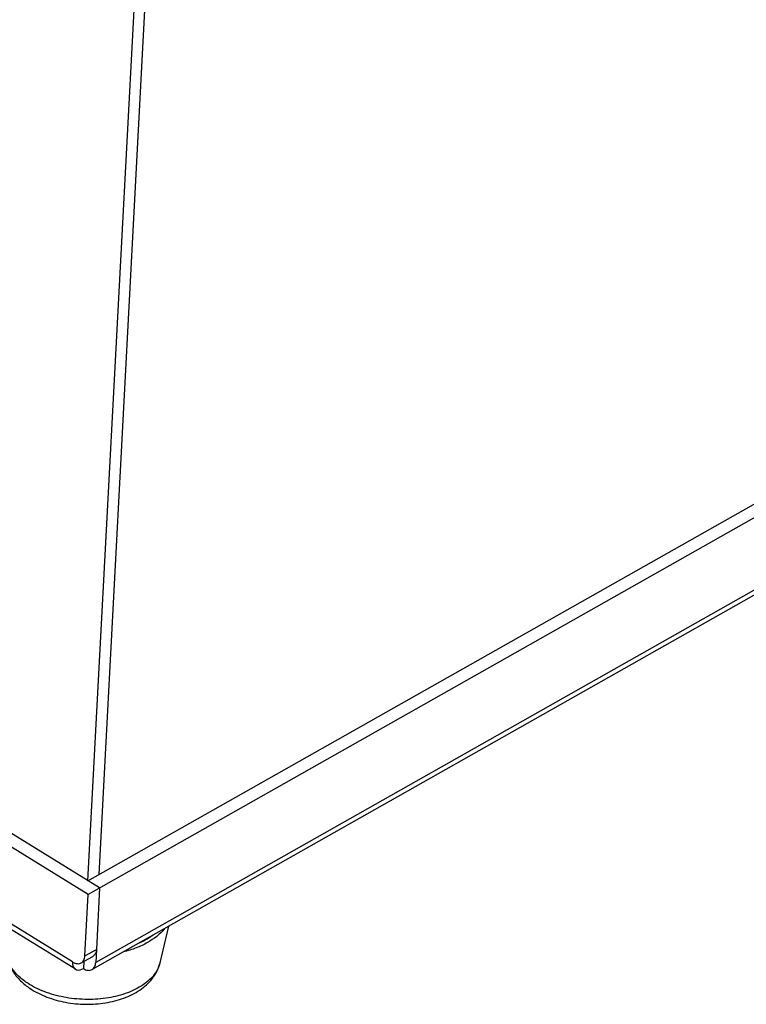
# Model space of a CAD drawing. Header units: millimetres. Extents: x 0 to 420, y 0 to 297.
# Tile 191 of 212: x 323 to 343, y 86 to 113. Entities that reach past the tile are written whole.
import ezdxf

# ---------------------------------------------------------------- set-up
doc = ezdxf.new("R2010")
doc.units = ezdxf.units.MM
doc.header["$LTSCALE"] = 23.1
doc.layers.get('0').update_dxf_attribs({"linetype": 'CONTINUOUS'})
doc.layers.add('02___PRT_ALL_AXES', color=7, linetype='CONTINUOUS')

msp = doc.modelspace()

# ---------------------------------------------------------------- linework, layer by layer
at = {"color": 7, "linetype": 'Continuous'}
for p, q in [((324.3162, 86.5961), (279.3165, 114.3613)), ((324.2371, 86.8004), (279.4572, 114.43)), ((325.9607, 113.7004), (324.6532, 89.0346)), ((324.9684, 89.208), (326.2761, 113.879)), ((324.6615, 89.0342), (362.7264, 110.5867)), ((363.3622, 110.5677), (324.6663, 88.6579)), ((362.9368, 108.3333), (324.8739, 86.782)), ((362.8382, 108.1394), (324.7753, 86.5881)), ((324.6663, 88.6579), (300.771, 103.4016)), ((324.9818, 88.8365), (319.7959, 92.0363)), ((324.9818, 88.8365), (324.8921, 87.1441)), ((324.5766, 86.9655), (324.6663, 88.6579)), ((324.5766, 86.9655), (324.8931, 87.1447)), ((324.8931, 87.1447), (324.8739, 86.782)), ((324.478, 86.7715), (324.7935, 86.9501)), ((324.5445, 86.8092), (324.5343, 86.6167))]:
    msp.add_line(p, q, dxfattribs=at)
for points, knots in [([(326.7692, 87.7167), (326.6438, 87.5594), (326.3848, 87.3605), (325.9851, 87.1757), (325.7556, 87.1045), (325.6353, 87.0746)], [0, 0, 0, 0, 0.4566265, 0.7185974, 1, 1, 1, 1]), ([(326.4555, 87.5388), (326.4254, 87.5165), (326.2962, 87.4272), (326.1559, 87.3544), (326.0461, 87.307)], [0, 0, 0, 0, 0.2382972, 1, 1, 1, 1]), ([(324.8921, 87.1441), (324.8899, 87.1034), (324.8754, 87.0276), (324.8232, 86.9671), (324.7936, 86.9502)], [0, 0, 0, 0, 0.5446769, 1, 1, 1, 1]), ([(322.4225, 87.001), (322.4353, 86.9023), (322.49, 86.7062), (322.6461, 86.4412), (322.8628, 86.2107), (323.036, 86.0846), (323.1287, 86.0274)], [0, 0, 0, 0, 0.2405945, 0.4848755, 0.7367567, 1, 1, 1, 1]), ([(323.0501, 86.1806), (322.9638, 86.2339), (322.8057, 86.3477), (322.6118, 86.5487), (322.4782, 86.7669), (322.4325, 86.9242), (322.4225, 87.001)], [0, 0, 0, 0, 0.2859161, 0.5457928, 0.7817419, 1, 1, 1, 1]), ([(324.4782, 86.7716), (324.5078, 86.7885), (324.56, 86.8489), (324.5745, 86.9248), (324.5766, 86.9655)], [0, 0, 0, 0, 0.4553231, 1, 1, 1, 1]), ([(326.6452, 86.7772), (326.6314, 86.7194), (326.5888, 86.6037), (326.4868, 86.4427), (326.3481, 86.2936), (326.1098, 86.1078), (325.7336, 85.9245), (325.2137, 85.7929), (324.6456, 85.7502), (324.0699, 85.7995), (323.5284, 85.937), (323.1975, 86.0897), (323.0501, 86.1806)], [0, 0, 0, 0, 0.0439413, 0.0903398, 0.14013, 0.1938407, 0.3131274, 0.4463968, 0.5884845, 0.7326791, 0.87193, 1, 1, 1, 1]), ([(323.1287, 86.0274), (323.2735, 85.938), (323.5942, 85.7895), (324.1155, 85.6591), (324.6633, 85.6171), (325.2037, 85.6658), (325.6288, 85.7838), (325.9334, 85.9257), (326.1368, 86.0527), (326.3151, 86.2021), (326.4642, 86.3736), (326.5786, 86.5658), (326.6281, 86.7059), (326.6452, 86.7772)], [0, 0, 0, 0, 0.1258753, 0.2591106, 0.3956671, 0.5303466, 0.6585966, 0.7195956, 0.7784502, 0.835444, 0.8910324, 0.9457411, 1, 1, 1, 1]), ([(324.2371, 86.8004), (324.2359, 86.778), (324.2366, 86.7043), (324.2716, 86.6236), (324.3162, 86.5961)], [0, 0, 0, 0, 0.3000399, 1, 1, 1, 1]), ([(324.2371, 86.8004), (324.2764, 86.7762), (324.3556, 86.7408), (324.4454, 86.753), (324.4782, 86.7716)], [0, 0, 0, 0, 0.5508297, 1, 1, 1, 1]), ([(324.3162, 86.5961), (324.3301, 86.5875), (324.4022, 86.56), (324.4831, 86.5877), (324.5343, 86.6167)], [0, 0, 0, 0, 0.2168941, 1, 1, 1, 1]), ([(324.5343, 86.617), (324.5737, 86.5927), (324.6528, 86.5574), (324.7425, 86.5695), (324.7753, 86.5881)], [0, 0, 0, 0, 0.5507584, 1, 1, 1, 1]), ([(324.7753, 86.5881), (324.805, 86.6049), (324.8572, 86.6654), (324.8717, 86.7413), (324.8739, 86.782)], [0, 0, 0, 0, 0.4552419, 1, 1, 1, 1])]:
    msp.add_open_spline(points, degree=3, knots=knots, dxfattribs=at)
at = {"layer": '02___PRT_ALL_AXES', "color": 7, "linetype": 'Continuous'}
msp.add_line((326.6452, 86.7772), (326.8864, 87.7834), dxfattribs=at)

doc.saveas('drawing.dxf')
